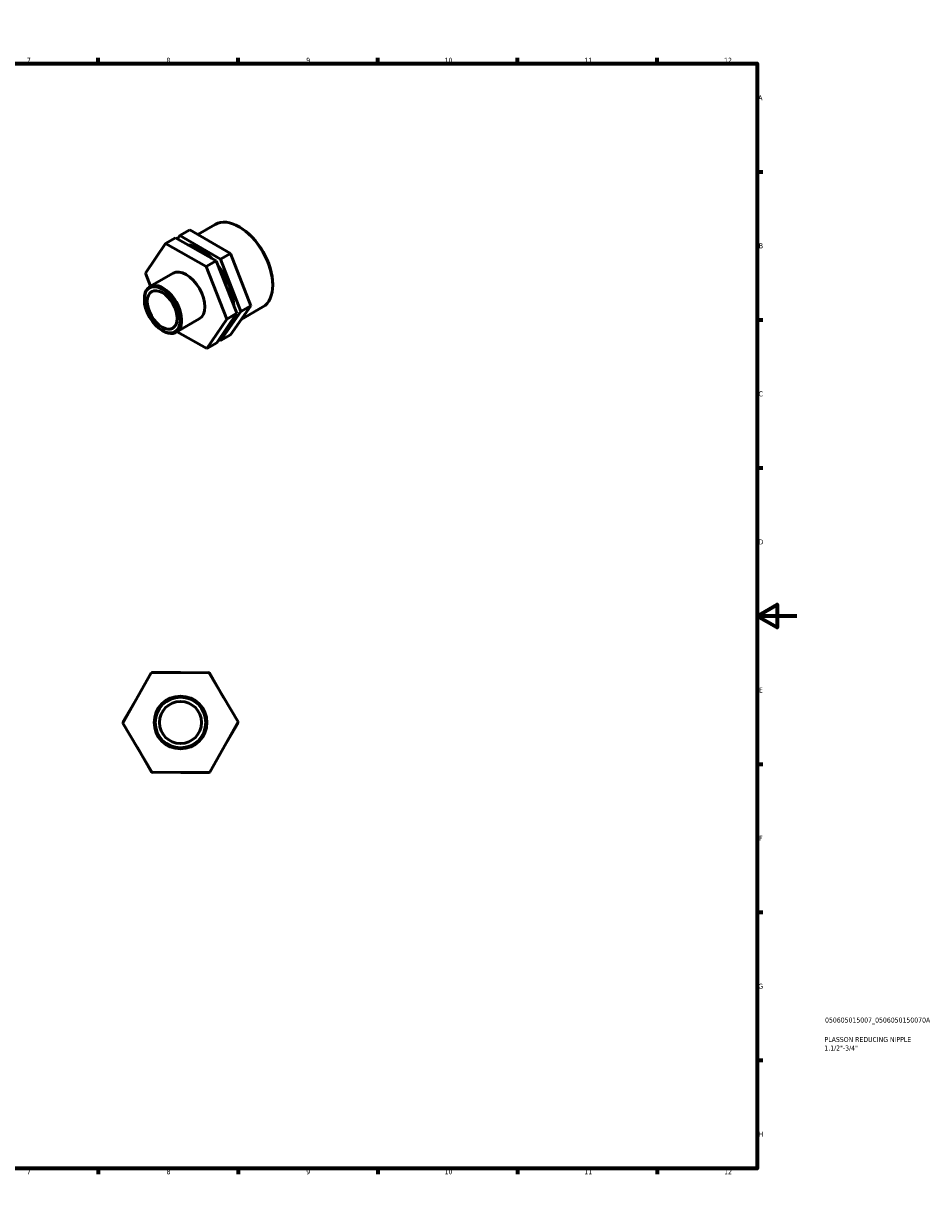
# Model space of a CAD drawing. Header units: millimetres. Extents: x 0 to 906, y 0 to 594.
# Tile 3 of 3: x 453 to 906, y 0 to 594. Entities that reach past the tile are written whole.
import ezdxf

# ---------------------------------------------------------------- set-up
doc = ezdxf.new("R2010")
doc.units = ezdxf.units.MM
for name, color, linetype, lineweight in [('Border (ISO)', 7, 'Continuous', 70), ('Title (ISO)', 7, 'Continuous', 50), ('Visible (ISO)', 7, 'Continuous', 50)]:
    doc.layers.add(name, color=color, linetype=linetype, lineweight=lineweight)
doc.styles.add('Note Text (ISO)', font='tahoma.ttf')

# ---------------------------------------------------------------- blocks, each defined once
blk = doc.blocks.new('Borders Default Border')
at = {"layer": 'Border (ISO)'}
for p, q in [((70.08, 574), (70.08, 576.9)), ((140.17, 574), (140.17, 576.9)), ((210.25, 574), (210.25, 576.9)), ((280.33, 574), (280.33, 576.9)), ((350.42, 574), (350.42, 576.9)), ((490.58, 574), (490.58, 576.9)), ((560.67, 574), (560.67, 576.9)), ((630.75, 574), (630.75, 576.9)), ((700.83, 574), (700.83, 576.9)), ((770.92, 574), (770.92, 576.9)), ((20, 519.75), (17.1, 519.75)), ((821, 519.75), (823.9, 519.75)), ((20, 445.5), (17.1, 445.5)), ((821, 445.5), (823.9, 445.5)), ((20, 371.25), (17.1, 371.25)), ((821, 371.25), (823.9, 371.25)), ((20, 222.75), (17.1, 222.75)), ((821, 222.75), (823.9, 222.75)), ((20, 148.5), (17.1, 148.5)), ((821, 148.5), (823.9, 148.5)), ((20, 74.25), (17.1, 74.25)), ((821, 74.25), (823.9, 74.25)), ((70.08, 20), (70.08, 17.1)), ((140.17, 20), (140.17, 17.1)), ((210.25, 20), (210.25, 17.1)), ((280.33, 20), (280.33, 17.1)), ((350.42, 20), (350.42, 17.1)), ((490.58, 20), (490.58, 17.1)), ((560.67, 20), (560.67, 17.1)), ((630.75, 20), (630.75, 17.1)), ((700.83, 20), (700.83, 17.1)), ((770.92, 20), (770.92, 17.1))]:
    blk.add_line(p, q, dxfattribs=at)
at = {"layer": 'Border (ISO)', "flags": 128}
for points in [[(420.5, 594), (420.5, 574), (414.73, 584), (426.27, 584), (420.5, 574)], [(20, 20), (20, 574), (821, 574), (821, 20), (20, 20)], [(0, 297), (20, 297), (10, 302.77), (10, 291.23), (20, 297)], [(841, 297), (821, 297), (831, 302.77), (831, 291.23), (821, 297)], [(420.5, 0), (420.5, 20), (414.73, 10), (426.27, 10), (420.5, 20)]]:
    blk.add_lwpolyline(points, dxfattribs=at)
at = {"layer": 'Border (ISO)', "color": 232, "true_color": 0xca0064, "char_height": 2.5, "attachment_point": 7, "style": 'Note Text (ISO)'}
for s, insert in [('1', (34.48, 574.4)), ('2', (104.37, 574.4)), ('3', (174.43, 574.35)), ('4', (244.42, 574.4)), ('5', (314.64, 574.35)), ('6', (384.66, 574.35)), ('7', (454.77, 574.4)), ('8', (524.81, 574.34)), ('9', (594.88, 574.35)), ('10', (664.29, 574.35)), ('11', (734.37, 574.4)), ('12', (804.46, 574.4)), ('A', (17.29, 555.62)), ('A', (821.59, 555.62)), ('B', (17.59, 481.37)), ('B', (821.89, 481.37)), ('C', (17.43, 407.08)), ('C', (821.73, 407.08)), ('D', (17.43, 332.88)), ('D', (821.73, 332.88)), ('E', (17.64, 258.63)), ('E', (821.94, 258.63)), ('F', (17.7, 184.38)), ('F', (822, 184.38)), ('G', (17.31, 110.08)), ('G', (821.61, 110.08)), ('H', (17.44, 35.88)), ('H', (821.74, 35.88)), ('1', (34.48, 17.1)), ('2', (104.37, 17.1)), ('3', (174.43, 17.05)), ('4', (244.42, 17.1)), ('5', (314.64, 17.05)), ('6', (384.66, 17.05)), ('7', (454.77, 17.1)), ('8', (524.81, 17.04)), ('9', (594.88, 17.05)), ('10', (664.29, 17.05)), ('11', (734.37, 17.1)), ('12', (804.46, 17.1))]:
    blk.add_mtext(s, dxfattribs=dict(at, insert=insert))
blk = doc.blocks.new('Title Blocks ISO')
at = {"layer": 'Title (ISO)', "color": 232, "true_color": 0xca0064, "style": 'Note Text (ISO)'}
for tag, p in [('PART_NUMBER_001', (34.08, 73.14)), ('DESCRIPTION_001', (33.84, 63.4)), ('DESCRIPTION_002', (33.71, 59.12))]:
    blk.add_attdef(tag, p, '', height=2.5, dxfattribs=at)

msp = doc.modelspace()

# ---------------------------------------------------------------- linework, layer by layer
at = {"layer": 'Visible (ISO)'}
for p, q in [((540.514, 488.356), (549.229, 493.375)), ((530.311, 486.067), (531.506, 487.755)), ((536.544, 490.656), (531.506, 487.755)), ((531.506, 487.755), (551.919, 475.928)), ((556.957, 478.829), (536.544, 490.656)), ((561.61, 491.94), (561.222, 492.165)), ((514.264, 468.946), (524.305, 483.713)), ((529.343, 486.614), (524.305, 483.713)), ((524.305, 483.713), (544.716, 472.179)), ((549.754, 475.081), (529.343, 486.614)), ((556.957, 478.829), (551.919, 475.928)), ((551.919, 475.928), (562.071, 449.607)), ((567.109, 452.509), (556.957, 478.829)), ((549.754, 475.081), (544.716, 472.179)), ((544.716, 472.179), (555.087, 445.88)), ((560.125, 448.781), (549.754, 475.081)), ((516.845, 462.401), (514.264, 468.946)), ((516.446, 462.171), (528.078, 468.87)), ((578.058, 463.378), (578.058, 462.93)), ((513.696, 455.65), (513.696, 456.098)), ((556.849, 438.014), (567.109, 452.509)), ((567.109, 452.509), (562.071, 449.607)), ((562.329, 445.756), (573.085, 451.95)), ((529.641, 439.258), (541.273, 445.956)), ((555.087, 445.88), (545.047, 431.113)), ((550.085, 434.014), (560.125, 448.781)), ((562.071, 449.607), (551.811, 435.113)), ((560.125, 448.781), (555.087, 445.88)), ((522.62, 440.152), (523.008, 439.927)), ((545.047, 431.113), (530.132, 439.541)), ((550.085, 434.014), (545.047, 431.113)), ((551.811, 435.113), (551.109, 435.52)), ((556.849, 438.014), (551.811, 435.113)), ((502.97, 243.326), (517.17, 268.46)), ((517.17, 268.46), (546.036, 268.73)), ((517.376, 268.462), (517.479, 268.64)), ((517.479, 268.64), (531.758, 268.597)), ((546.036, 268.73), (560.703, 243.866)), ((546.14, 268.553), (546.347, 268.552)), ((546.347, 268.552), (553.448, 256.165)), ((502.969, 243.684), (510.146, 256.028)), ((503.072, 243.505), (502.969, 243.684)), ((560.703, 243.866), (546.504, 218.732)), ((560.602, 243.687), (560.704, 243.508)), ((517.638, 218.462), (502.97, 243.326)), ((560.704, 243.508), (553.527, 231.164)), ((517.327, 218.64), (510.225, 231.028)), ((517.533, 218.64), (517.327, 218.64)), ((546.504, 218.732), (517.638, 218.462)), ((546.194, 218.552), (531.916, 218.596)), ((546.298, 218.731), (546.194, 218.552))]:
    msp.add_line(p, q, dxfattribs=at)
for radius in [13.22, 12.671, 10.576]:
    msp.add_circle((531.837, 243.596), radius, dxfattribs=at)
for centre, major_axis, start_param, end_param in [((561.157, 472.662), (-11.928, 20.713), 3.1415927, 6.2831853), ((561.546, 472.886), (-11.653, 20.236), 3.9289245, 5.4958534), ((541.658, 461.434), (11.928, -20.713), 1.9977729, 2.7372048), ((534.676, 457.413), (-6.597, 11.457), 3.1415927, 6.2831853), ((541.658, 461.434), (11.928, -20.713), 0.8438421, 1.7967405), ((523.044, 450.714), (6.597, -11.457), 5.4958534, 10.2121098)]:
    msp.add_ellipse(centre, major_axis=major_axis, ratio=0.5780931, start_param=start_param, end_param=end_param, dxfattribs=at)
for major_axis in [(6.323, -10.98), (5.278, -9.165)]:
    msp.add_ellipse((522.655, 450.491), major_axis=major_axis, ratio=0.5780931, dxfattribs=at)

# ---------------------------------------------------------------- block references
msp.add_blockref('Borders Default Border', (0, 0))
msp.add_blockref('Title Blocks ISO', (821, 20)).add_auto_attribs({'PART_NUMBER_001': '050605015007_0506050150070A', 'DESCRIPTION_001': 'PLASSON REDUCING NIPPLE', 'DESCRIPTION_002': '1.1/2"-3/4"'})

doc.saveas('drawing.dxf')
